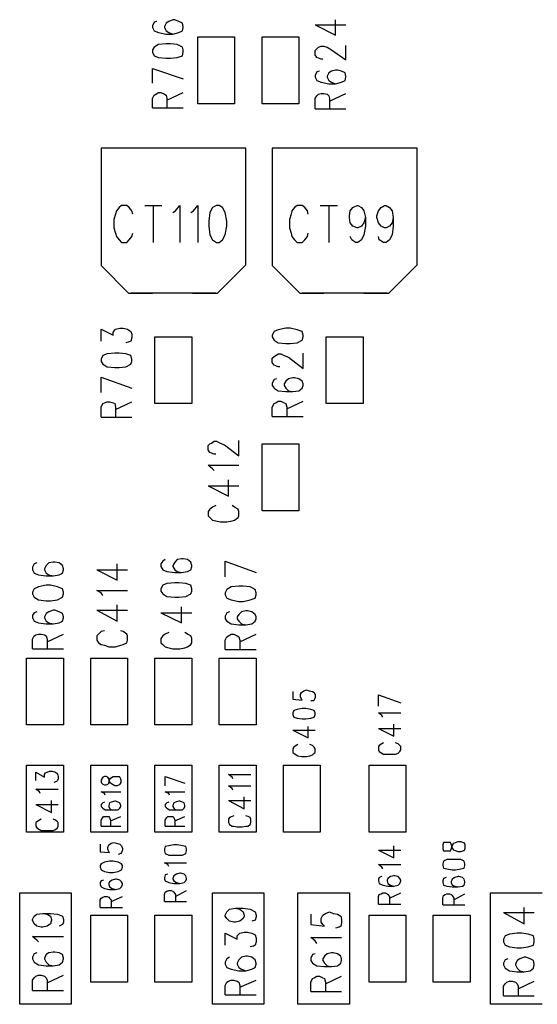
# Model space of a CAD drawing. Extents: x 11.9 to 28.1, y 10.8 to 21.2.
# Tile 34 of 44: x 19.6 to 20.2, y 17.7 to 18.9. Entities that reach past the tile are written whole.
import ezdxf

# ---------------------------------------------------------------- set-up
doc = ezdxf.new("R2010")
doc.units = 0
doc.header["$MEASUREMENT"] = 0
doc.layers.add('LAYNR1', color=2, linetype='Continuous')

msp = doc.modelspace()

# ---------------------------------------------------------------- linework, layer by layer
at = {"layer": 'LAYNR1'}
for points in [[(19.774, 18.851), (19.772, 18.847)], [(19.772, 18.847), (19.772, 18.845)], [(19.772, 18.845), (19.774, 18.841)], [(19.777, 18.852), (19.774, 18.851)], [(19.788, 18.85), (19.786, 18.846)], [(19.786, 18.846), (19.786, 18.845)], [(19.786, 18.845), (19.788, 18.841)], [(19.791, 18.852), (19.788, 18.85)], [(19.796, 18.854), (19.791, 18.852)], [(19.798, 18.854), (19.796, 18.854)], [(19.803, 18.852), (19.798, 18.854)], [(19.807, 18.85), (19.803, 18.852)], [(19.808, 18.846), (19.807, 18.85)], [(19.807, 18.841), (19.808, 18.845)], [(19.808, 18.845), (19.808, 18.846)], [(19.962, 18.848), (19.986, 18.836), (19.986, 18.854)], [(19.962, 18.848), (19.998, 18.848)], [(19.774, 18.841), (19.779, 18.839)], [(19.779, 18.839), (19.788, 18.837)], [(19.788, 18.841), (19.791, 18.839)], [(19.788, 18.837), (19.796, 18.837)], [(19.791, 18.839), (19.796, 18.837)], [(19.796, 18.837), (19.803, 18.839)], [(19.803, 18.839), (19.807, 18.841)], [(19.825, 18.756), (19.825, 18.834)], [(19.825, 18.834), (19.868, 18.834)], [(19.868, 18.834), (19.868, 18.756)], [(19.9, 18.756), (19.9, 18.834)], [(19.9, 18.834), (19.943, 18.834)], [(19.943, 18.834), (19.943, 18.756)], [(19.774, 18.822), (19.772, 18.819)], [(19.779, 18.825), (19.774, 18.822)], [(19.788, 18.826), (19.779, 18.825)], [(19.793, 18.826), (19.788, 18.826)], [(19.801, 18.825), (19.793, 18.826)], [(19.807, 18.822), (19.801, 18.825)], [(19.808, 18.819), (19.807, 18.822)], [(19.971, 18.808), (19.969, 18.808), (19.966, 18.809), (19.964, 18.81), (19.962, 18.813), (19.962, 18.818), (19.964, 18.82), (19.966, 18.822), (19.969, 18.823), (19.972, 18.823), (19.976, 18.822), (19.981, 18.819), (19.998, 18.807), (19.998, 18.824)], [(19.772, 18.819), (19.772, 18.816)], [(19.772, 18.816), (19.774, 18.812)], [(19.774, 18.812), (19.779, 18.81)], [(19.779, 18.81), (19.788, 18.809)], [(19.793, 18.809), (19.801, 18.81)], [(19.801, 18.81), (19.807, 18.812)], [(19.807, 18.812), (19.808, 18.816)], [(19.808, 18.816), (19.808, 18.819)], [(19.788, 18.809), (19.793, 18.809)], [(19.772, 18.797), (19.808, 18.785)], [(19.772, 18.78), (19.772, 18.797)], [(19.967, 18.794), (19.964, 18.793), (19.962, 18.789), (19.962, 18.787), (19.964, 18.783), (19.969, 18.781), (19.978, 18.779), (19.986, 18.779), (19.993, 18.781), (19.997, 18.783), (19.998, 18.787), (19.998, 18.788), (19.997, 18.792), (19.993, 18.794), (19.988, 18.795), (19.986, 18.795), (19.981, 18.794), (19.978, 18.792), (19.976, 18.788), (19.976, 18.787), (19.978, 18.783), (19.981, 18.781), (19.986, 18.779)], [(19.772, 18.762), (19.774, 18.766)], [(19.774, 18.766), (19.776, 18.767)], [(19.776, 18.767), (19.779, 18.769)], [(19.779, 18.769), (19.782, 18.769)], [(19.782, 18.769), (19.786, 18.767)], [(19.786, 18.767), (19.788, 18.766)], [(19.788, 18.766), (19.789, 18.762)], [(19.789, 18.76), (19.808, 18.769)], [(19.962, 18.75), (19.962, 18.762), (19.964, 18.765), (19.966, 18.767), (19.969, 18.768), (19.972, 18.768), (19.976, 18.767), (19.978, 18.765), (19.979, 18.762), (19.979, 18.75)], [(19.979, 18.759), (19.998, 18.768)], [(19.772, 18.751), (19.772, 18.762)], [(19.789, 18.762), (19.789, 18.751)], [(19.868, 18.756), (19.825, 18.756)], [(19.943, 18.756), (19.9, 18.756)], [(19.772, 18.751), (19.808, 18.751)], [(19.962, 18.75), (19.998, 18.75)], [(19.776, 18.704), (19.712, 18.704)], [(19.712, 18.704), (19.712, 18.567)], [(19.881, 18.704), (19.715, 18.704)], [(19.881, 18.704), (19.82, 18.704)], [(19.881, 18.568), (19.881, 18.704)], [(19.976, 18.704), (19.912, 18.704)], [(19.912, 18.704), (19.912, 18.567)], [(20.081, 18.704), (19.915, 18.704)], [(20.081, 18.704), (20.02, 18.704)], [(20.081, 18.568), (20.081, 18.704)], [(19.749, 18.627), (19.748, 18.631), (19.745, 18.635), (19.742, 18.637), (19.736, 18.637), (19.733, 18.635), (19.73, 18.631), (19.729, 18.627), (19.727, 18.621), (19.727, 18.611), (19.729, 18.605), (19.73, 18.601), (19.733, 18.597), (19.736, 18.594), (19.742, 18.594), (19.745, 18.597), (19.748, 18.601), (19.749, 18.605)], [(19.763, 18.637), (19.783, 18.637)], [(19.773, 18.637), (19.773, 18.594)], [(19.796, 18.629), (19.799, 18.631), (19.804, 18.637)], [(19.804, 18.637), (19.804, 18.594)], [(19.82, 18.631), (19.825, 18.637), (19.825, 18.594)], [(19.954, 18.627), (19.953, 18.631), (19.95, 18.635), (19.947, 18.637), (19.941, 18.637), (19.938, 18.635), (19.935, 18.631), (19.934, 18.627), (19.932, 18.621), (19.932, 18.611), (19.934, 18.605), (19.935, 18.601), (19.938, 18.597), (19.941, 18.594), (19.947, 18.594), (19.95, 18.597), (19.953, 18.601), (19.954, 18.605)], [(19.968, 18.637), (19.988, 18.637)], [(19.978, 18.637), (19.978, 18.594)], [(20.021, 18.623), (20.019, 18.617), (20.016, 18.613), (20.012, 18.611), (20.011, 18.611), (20.006, 18.613), (20.003, 18.617), (20.002, 18.623), (20.002, 18.625), (20.003, 18.631), (20.006, 18.635), (20.011, 18.637), (20.012, 18.637), (20.016, 18.635), (20.019, 18.631), (20.021, 18.623), (20.021, 18.613), (20.019, 18.603), (20.016, 18.597), (20.012, 18.594), (20.009, 18.594), (20.005, 18.597), (20.003, 18.601)], [(20.053, 18.623), (20.052, 18.617), (20.049, 18.613), (20.045, 18.611), (20.043, 18.611), (20.039, 18.613), (20.036, 18.617), (20.034, 18.623), (20.034, 18.625), (20.036, 18.631), (20.039, 18.635), (20.043, 18.637), (20.045, 18.637), (20.049, 18.635), (20.052, 18.631), (20.053, 18.623), (20.053, 18.613), (20.052, 18.603), (20.049, 18.597), (20.045, 18.594), (20.042, 18.594), (20.037, 18.597), (20.036, 18.601)], [(19.817, 18.629), (19.82, 18.631)], [(19.848, 18.535), (19.881, 18.568)], [(20.048, 18.535), (20.081, 18.568)], [(19.712, 18.567), (19.744, 18.535)], [(19.912, 18.567), (19.944, 18.535)], [(19.744, 18.535), (19.772, 18.535)], [(19.846, 18.535), (19.747, 18.535)], [(19.819, 18.535), (19.848, 18.535)], [(19.944, 18.535), (19.972, 18.535)], [(20.046, 18.535), (19.947, 18.535)], [(20.019, 18.535), (20.048, 18.535)], [(19.712, 18.479), (19.712, 18.493), (19.726, 18.486), (19.726, 18.489), (19.728, 18.492), (19.729, 18.493), (19.734, 18.494), (19.738, 18.494), (19.743, 18.493), (19.747, 18.49), (19.748, 18.487), (19.748, 18.483), (19.747, 18.479), (19.745, 18.478), (19.741, 18.477)], [(19.914, 18.49), (19.912, 18.486)], [(19.919, 18.492), (19.914, 18.49)], [(19.928, 18.494), (19.919, 18.492)], [(19.933, 18.494), (19.928, 18.494)], [(19.941, 18.492), (19.933, 18.494)], [(19.947, 18.49), (19.941, 18.492)], [(19.948, 18.486), (19.947, 18.49)], [(19.775, 18.406), (19.775, 18.484)], [(19.775, 18.484), (19.818, 18.484)], [(19.818, 18.484), (19.818, 18.406)], [(19.912, 18.486), (19.912, 18.484)], [(19.912, 18.484), (19.914, 18.48)], [(19.914, 18.48), (19.919, 18.477)], [(19.919, 18.477), (19.928, 18.476)], [(19.928, 18.476), (19.933, 18.476)], [(19.933, 18.476), (19.941, 18.477)], [(19.941, 18.477), (19.947, 18.48)], [(19.947, 18.48), (19.948, 18.484)], [(19.948, 18.484), (19.948, 18.486)], [(19.975, 18.406), (19.975, 18.484)], [(19.975, 18.484), (20.018, 18.484)], [(20.018, 18.484), (20.018, 18.406)], [(19.948, 18.447), (19.948, 18.465)], [(19.912, 18.459), (19.914, 18.461)], [(19.912, 18.454), (19.912, 18.459)], [(19.914, 18.451), (19.912, 18.454)], [(19.914, 18.461), (19.916, 18.462)], [(19.916, 18.462), (19.919, 18.464)], [(19.919, 18.464), (19.922, 18.464)], [(19.922, 18.464), (19.926, 18.462)], [(19.926, 18.462), (19.931, 18.46)], [(19.931, 18.46), (19.948, 18.447)], [(19.916, 18.45), (19.914, 18.451)], [(19.919, 18.449), (19.916, 18.45)], [(19.921, 18.449), (19.919, 18.449)], [(19.712, 18.437), (19.748, 18.424)], [(19.712, 18.419), (19.712, 18.437)], [(19.914, 18.434), (19.912, 18.43)], [(19.912, 18.43), (19.912, 18.427)], [(19.917, 18.435), (19.914, 18.434)], [(19.928, 18.432), (19.926, 18.429)], [(19.931, 18.435), (19.928, 18.432)], [(19.936, 18.436), (19.931, 18.435)], [(19.938, 18.436), (19.936, 18.436)], [(19.943, 18.435), (19.938, 18.436)], [(19.947, 18.432), (19.943, 18.435)], [(19.948, 18.429), (19.947, 18.432)], [(19.912, 18.427), (19.914, 18.424)], [(19.914, 18.424), (19.919, 18.421)], [(19.919, 18.421), (19.928, 18.42)], [(19.926, 18.429), (19.926, 18.427)], [(19.926, 18.427), (19.928, 18.424)], [(19.928, 18.424), (19.931, 18.421)], [(19.928, 18.42), (19.936, 18.42)], [(19.931, 18.421), (19.936, 18.42)], [(19.936, 18.42), (19.943, 18.421)], [(19.943, 18.421), (19.947, 18.424)], [(19.947, 18.424), (19.948, 18.427)], [(19.948, 18.427), (19.948, 18.429)], [(19.712, 18.39), (19.712, 18.402), (19.714, 18.406), (19.716, 18.407), (19.719, 18.408), (19.722, 18.408), (19.726, 18.407), (19.728, 18.406), (19.729, 18.402), (19.729, 18.39)], [(19.729, 18.399), (19.748, 18.408)], [(19.914, 18.406), (19.916, 18.407)], [(19.916, 18.407), (19.919, 18.409)], [(19.919, 18.409), (19.922, 18.409)], [(19.922, 18.409), (19.926, 18.407)], [(19.926, 18.407), (19.928, 18.406)], [(19.929, 18.4), (19.948, 18.409)], [(19.818, 18.406), (19.775, 18.406)], [(19.912, 18.402), (19.914, 18.406)], [(19.912, 18.391), (19.912, 18.402)], [(19.928, 18.406), (19.929, 18.402)], [(19.929, 18.402), (19.929, 18.391)], [(20.018, 18.406), (19.975, 18.406)], [(19.712, 18.39), (19.748, 18.39)], [(19.912, 18.391), (19.948, 18.391)], [(19.841, 18.36), (19.844, 18.362)], [(19.844, 18.362), (19.847, 18.362)], [(19.847, 18.362), (19.851, 18.36)], [(19.873, 18.345), (19.873, 18.363)], [(19.837, 18.357), (19.839, 18.359)], [(19.837, 18.352), (19.837, 18.357)], [(19.839, 18.349), (19.837, 18.352)], [(19.839, 18.359), (19.841, 18.36)], [(19.851, 18.36), (19.856, 18.358)], [(19.856, 18.358), (19.873, 18.345)], [(19.9, 18.281), (19.9, 18.359)], [(19.9, 18.359), (19.943, 18.359)], [(19.943, 18.359), (19.943, 18.281)], [(19.841, 18.348), (19.839, 18.349)], [(19.844, 18.347), (19.841, 18.348)], [(19.846, 18.347), (19.844, 18.347)], [(19.842, 18.33), (19.837, 18.334)], [(19.837, 18.334), (19.873, 18.334)], [(19.844, 18.328), (19.842, 18.33)], [(19.861, 18.298), (19.861, 18.317)], [(19.837, 18.31), (19.861, 18.298)], [(19.837, 18.31), (19.873, 18.31)], [(19.839, 18.283), (19.837, 18.28)], [(19.842, 18.285), (19.839, 18.283)], [(19.846, 18.287), (19.842, 18.285)], [(19.868, 18.285), (19.865, 18.287)], [(19.872, 18.283), (19.868, 18.285)], [(19.873, 18.28), (19.872, 18.283)], [(19.943, 18.281), (19.9, 18.281)], [(19.837, 18.28), (19.837, 18.275)], [(19.837, 18.275), (19.839, 18.273)], [(19.839, 18.273), (19.842, 18.27)], [(19.842, 18.27), (19.846, 18.269)], [(19.865, 18.269), (19.868, 18.27)], [(19.868, 18.27), (19.872, 18.273)], [(19.872, 18.273), (19.873, 18.275)], [(19.873, 18.275), (19.873, 18.28)], [(19.846, 18.269), (19.851, 18.268)], [(19.851, 18.268), (19.859, 18.268)], [(19.859, 18.268), (19.865, 18.269)], [(19.787, 18.224), (19.784, 18.222)], [(19.801, 18.224), (19.798, 18.221)], [(19.806, 18.225), (19.801, 18.224)], [(19.808, 18.225), (19.806, 18.225)], [(19.813, 18.224), (19.808, 18.225)], [(19.817, 18.221), (19.813, 18.224)], [(19.637, 18.22), (19.634, 18.219), (19.632, 18.215), (19.632, 18.212), (19.634, 18.208), (19.639, 18.206), (19.648, 18.205), (19.656, 18.205), (19.663, 18.206), (19.667, 18.208), (19.668, 18.212), (19.668, 18.213), (19.667, 18.217), (19.663, 18.22), (19.658, 18.221), (19.656, 18.221), (19.651, 18.22), (19.648, 18.217), (19.646, 18.213), (19.646, 18.212), (19.648, 18.208), (19.651, 18.206), (19.656, 18.205)], [(19.707, 18.212), (19.731, 18.2), (19.731, 18.219)], [(19.707, 18.212), (19.743, 18.212)], [(19.784, 18.222), (19.782, 18.219)], [(19.782, 18.219), (19.782, 18.216)], [(19.782, 18.216), (19.784, 18.212)], [(19.784, 18.212), (19.789, 18.21)], [(19.798, 18.221), (19.796, 18.217)], [(19.796, 18.217), (19.796, 18.216)], [(19.796, 18.216), (19.798, 18.212)], [(19.798, 18.212), (19.801, 18.21)], [(19.813, 18.21), (19.817, 18.212)], [(19.818, 18.217), (19.817, 18.221)], [(19.817, 18.212), (19.818, 18.216)], [(19.818, 18.216), (19.818, 18.217)], [(19.857, 18.222), (19.893, 18.209)], [(19.857, 18.204), (19.857, 18.222)], [(19.789, 18.21), (19.798, 18.209)], [(19.798, 18.209), (19.806, 18.209)], [(19.801, 18.21), (19.806, 18.209)], [(19.806, 18.209), (19.813, 18.21)], [(19.784, 18.194), (19.782, 18.19)], [(19.782, 18.19), (19.782, 18.187)], [(19.789, 18.196), (19.784, 18.194)], [(19.798, 18.197), (19.789, 18.196)], [(19.803, 18.197), (19.798, 18.197)], [(19.811, 18.196), (19.803, 18.197)], [(19.817, 18.194), (19.811, 18.196)], [(19.818, 18.19), (19.817, 18.194)], [(19.818, 18.187), (19.818, 18.19)], [(19.859, 18.189), (19.857, 18.185)], [(19.864, 18.192), (19.859, 18.189)], [(19.873, 18.193), (19.864, 18.192)], [(19.878, 18.193), (19.873, 18.193)], [(19.886, 18.192), (19.878, 18.193)], [(19.892, 18.189), (19.886, 18.192)], [(19.893, 18.185), (19.892, 18.189)], [(19.714, 18.182), (19.712, 18.185), (19.707, 18.188), (19.743, 18.188)], [(19.782, 18.187), (19.784, 18.184)], [(19.784, 18.184), (19.789, 18.181)], [(19.789, 18.181), (19.798, 18.18)], [(19.798, 18.18), (19.803, 18.18)], [(19.803, 18.18), (19.811, 18.181)], [(19.811, 18.181), (19.817, 18.184)], [(19.817, 18.184), (19.818, 18.187)], [(19.857, 18.185), (19.857, 18.183)], [(19.857, 18.183), (19.859, 18.179)], [(19.859, 18.179), (19.864, 18.177)], [(19.886, 18.177), (19.892, 18.179)], [(19.892, 18.179), (19.893, 18.183)], [(19.893, 18.183), (19.893, 18.185)], [(19.707, 18.165), (19.731, 18.152), (19.731, 18.171)], [(19.806, 18.15), (19.806, 18.169)], [(19.864, 18.177), (19.873, 18.175)], [(19.873, 18.175), (19.878, 18.175)], [(19.878, 18.175), (19.886, 18.177)], [(19.637, 18.163), (19.634, 18.162), (19.632, 18.159), (19.632, 18.156), (19.634, 18.152), (19.639, 18.15), (19.648, 18.149), (19.656, 18.149), (19.663, 18.15), (19.667, 18.152), (19.668, 18.156), (19.668, 18.157), (19.667, 18.161), (19.663, 18.163), (19.658, 18.165), (19.656, 18.165), (19.651, 18.163), (19.648, 18.161), (19.646, 18.157), (19.646, 18.156), (19.648, 18.152), (19.651, 18.15), (19.656, 18.149)], [(19.707, 18.165), (19.743, 18.165)], [(19.782, 18.162), (19.806, 18.15)], [(19.782, 18.162), (19.818, 18.162)], [(19.859, 18.162), (19.857, 18.158)], [(19.857, 18.158), (19.857, 18.155)], [(19.857, 18.155), (19.859, 18.152)], [(19.862, 18.163), (19.859, 18.162)], [(19.873, 18.16), (19.871, 18.157)], [(19.871, 18.157), (19.871, 18.155)], [(19.871, 18.155), (19.873, 18.152)], [(19.876, 18.163), (19.873, 18.16)], [(19.881, 18.164), (19.876, 18.163)], [(19.883, 18.164), (19.881, 18.164)], [(19.888, 18.163), (19.883, 18.164)], [(19.892, 18.16), (19.888, 18.163)], [(19.893, 18.157), (19.892, 18.16)], [(19.892, 18.152), (19.893, 18.155)], [(19.893, 18.155), (19.893, 18.157)], [(19.859, 18.152), (19.864, 18.149)], [(19.864, 18.149), (19.873, 18.148)], [(19.873, 18.152), (19.876, 18.149)], [(19.873, 18.148), (19.881, 18.148)], [(19.876, 18.149), (19.881, 18.148)], [(19.881, 18.148), (19.888, 18.149)], [(19.888, 18.149), (19.892, 18.152)], [(19.632, 18.12), (19.632, 18.131), (19.634, 18.135), (19.636, 18.136), (19.639, 18.137), (19.642, 18.137), (19.646, 18.136), (19.648, 18.135), (19.649, 18.131), (19.649, 18.12)], [(19.649, 18.128), (19.668, 18.137)], [(19.716, 18.141), (19.712, 18.14), (19.709, 18.137), (19.707, 18.135), (19.707, 18.13), (19.709, 18.127), (19.712, 18.125), (19.716, 18.124), (19.721, 18.122), (19.729, 18.122), (19.735, 18.124), (19.738, 18.125), (19.742, 18.127), (19.743, 18.13), (19.743, 18.135), (19.742, 18.137), (19.738, 18.14), (19.735, 18.141)], [(19.784, 18.135), (19.782, 18.132)], [(19.782, 18.132), (19.782, 18.127)], [(19.787, 18.137), (19.784, 18.135)], [(19.791, 18.139), (19.787, 18.137)], [(19.813, 18.137), (19.81, 18.139)], [(19.817, 18.135), (19.813, 18.137)], [(19.818, 18.132), (19.817, 18.135)], [(19.818, 18.127), (19.818, 18.132)], [(19.857, 18.13), (19.859, 18.134)], [(19.859, 18.134), (19.861, 18.135)], [(19.861, 18.135), (19.864, 18.137)], [(19.864, 18.137), (19.867, 18.137)], [(19.867, 18.137), (19.871, 18.135)], [(19.871, 18.135), (19.873, 18.134)], [(19.873, 18.134), (19.874, 18.13)], [(19.874, 18.128), (19.893, 18.137)], [(19.632, 18.12), (19.668, 18.12)], [(19.782, 18.127), (19.784, 18.125)], [(19.784, 18.125), (19.787, 18.122)], [(19.787, 18.122), (19.791, 18.121)], [(19.791, 18.121), (19.796, 18.12)], [(19.796, 18.12), (19.804, 18.12)], [(19.804, 18.12), (19.81, 18.121)], [(19.81, 18.121), (19.813, 18.122)], [(19.813, 18.122), (19.817, 18.125)], [(19.817, 18.125), (19.818, 18.127)], [(19.857, 18.119), (19.857, 18.13)], [(19.874, 18.13), (19.874, 18.119)], [(19.625, 18.031), (19.625, 18.109)], [(19.625, 18.109), (19.668, 18.109)], [(19.668, 18.109), (19.668, 18.031)], [(19.7, 18.031), (19.7, 18.109)], [(19.7, 18.109), (19.743, 18.109)], [(19.743, 18.109), (19.743, 18.031)], [(19.775, 18.031), (19.775, 18.109)], [(19.775, 18.109), (19.818, 18.109)], [(19.818, 18.109), (19.818, 18.031)], [(19.85, 18.031), (19.85, 18.109)], [(19.85, 18.109), (19.893, 18.109)], [(19.857, 18.119), (19.893, 18.119)], [(19.893, 18.109), (19.893, 18.031)], [(19.936, 18.07), (19.936, 18.061)], [(19.945, 18.067), (19.946, 18.069)], [(19.945, 18.064), (19.945, 18.067)], [(19.946, 18.061), (19.945, 18.064)], [(19.946, 18.069), (19.949, 18.071)], [(19.949, 18.071), (19.952, 18.072)], [(19.952, 18.072), (19.955, 18.071)], [(19.955, 18.071), (19.959, 18.07)], [(19.959, 18.07), (19.961, 18.069)], [(19.961, 18.069), (19.962, 18.066)], [(19.962, 18.063), (19.961, 18.06)], [(19.962, 18.066), (19.962, 18.063)], [(20.036, 18.066), (20.062, 18.057)], [(20.036, 18.053), (20.036, 18.066)], [(19.936, 18.061), (19.947, 18.06)], [(19.947, 18.06), (19.946, 18.061)], [(19.96, 18.059), (19.957, 18.059)], [(19.961, 18.06), (19.96, 18.059)], [(19.937, 18.048), (19.936, 18.045)], [(19.936, 18.045), (19.936, 18.043)], [(19.936, 18.043), (19.937, 18.04)], [(19.941, 18.049), (19.937, 18.048)], [(19.937, 18.04), (19.941, 18.039)], [(19.947, 18.05), (19.941, 18.049)], [(19.951, 18.05), (19.947, 18.05)], [(19.957, 18.049), (19.951, 18.05)], [(19.961, 18.048), (19.957, 18.049)], [(19.957, 18.039), (19.961, 18.04)], [(19.962, 18.045), (19.961, 18.048)], [(19.961, 18.04), (19.962, 18.043)], [(19.962, 18.043), (19.962, 18.045)], [(20.04, 18.042), (20.036, 18.045)], [(20.036, 18.045), (20.062, 18.045)], [(20.041, 18.04), (20.04, 18.042)], [(19.668, 18.031), (19.625, 18.031)], [(19.743, 18.031), (19.7, 18.031)], [(19.818, 18.031), (19.775, 18.031)], [(19.893, 18.031), (19.85, 18.031)], [(19.941, 18.039), (19.947, 18.038)], [(19.947, 18.038), (19.951, 18.038)], [(19.951, 18.038), (19.957, 18.039)], [(19.954, 18.016), (19.954, 18.029)], [(20.054, 18.018), (20.054, 18.032)], [(19.936, 18.025), (19.954, 18.016)], [(19.936, 18.025), (19.962, 18.025)], [(20.036, 18.027), (20.054, 18.018)], [(20.036, 18.027), (20.062, 18.027)], [(19.937, 18.005), (19.936, 18.003)], [(19.94, 18.007), (19.937, 18.005)], [(19.942, 18.008), (19.94, 18.007)], [(19.959, 18.007), (19.956, 18.008)], [(19.961, 18.005), (19.959, 18.007)], [(19.962, 18.003), (19.961, 18.005)], [(20.037, 18.007), (20.036, 18.006)], [(20.036, 18.006), (20.036, 18.002)], [(20.04, 18.009), (20.037, 18.007)], [(20.042, 18.01), (20.04, 18.009)], [(20.059, 18.009), (20.056, 18.01)], [(20.061, 18.007), (20.059, 18.009)], [(20.062, 18.006), (20.061, 18.007)], [(20.062, 18.002), (20.062, 18.006)], [(19.936, 18.003), (19.936, 17.999)], [(19.936, 17.999), (19.937, 17.998)], [(19.937, 17.998), (19.94, 17.996)], [(19.94, 17.996), (19.942, 17.995)], [(19.942, 17.995), (19.946, 17.994)], [(19.946, 17.994), (19.952, 17.994)], [(19.952, 17.994), (19.956, 17.995)], [(19.956, 17.995), (19.959, 17.996)], [(19.959, 17.996), (19.961, 17.998)], [(19.961, 17.998), (19.962, 17.999)], [(19.962, 17.999), (19.962, 18.003)], [(20.036, 18.002), (20.037, 18)], [(20.037, 18), (20.04, 17.998)], [(20.04, 17.998), (20.042, 17.997)], [(20.042, 17.997), (20.046, 17.997)], [(20.046, 17.997), (20.052, 17.997)], [(20.052, 17.997), (20.056, 17.997)], [(20.056, 17.997), (20.059, 17.998)], [(20.059, 17.998), (20.061, 18)], [(20.061, 18), (20.062, 18.002)], [(19.625, 17.906), (19.625, 17.984)], [(19.625, 17.984), (19.668, 17.984)], [(19.668, 17.984), (19.668, 17.906)], [(19.7, 17.906), (19.7, 17.984)], [(19.7, 17.984), (19.743, 17.984)], [(19.743, 17.984), (19.743, 17.906)], [(19.775, 17.906), (19.775, 17.984)], [(19.775, 17.984), (19.818, 17.984)], [(19.818, 17.984), (19.818, 17.906)], [(19.85, 17.906), (19.85, 17.984)], [(19.85, 17.984), (19.893, 17.984)], [(19.893, 17.984), (19.893, 17.906)], [(19.925, 17.906), (19.925, 17.984)], [(19.925, 17.984), (19.968, 17.984)], [(19.968, 17.984), (19.968, 17.906)], [(20.025, 17.906), (20.025, 17.984)], [(20.025, 17.984), (20.068, 17.984)], [(20.068, 17.984), (20.068, 17.906)], [(19.636, 17.966), (19.636, 17.976)], [(19.636, 17.976), (19.646, 17.97)], [(19.646, 17.973), (19.647, 17.975)], [(19.646, 17.97), (19.646, 17.973)], [(19.647, 17.975), (19.649, 17.976)], [(19.649, 17.976), (19.652, 17.977)], [(19.652, 17.977), (19.655, 17.977)], [(19.655, 17.977), (19.659, 17.976)], [(19.659, 17.976), (19.661, 17.974)], [(19.661, 17.974), (19.662, 17.971)], [(19.662, 17.971), (19.662, 17.968)], [(19.787, 17.971), (19.81, 17.963)], [(19.787, 17.96), (19.787, 17.971)], [(19.865, 17.97), (19.861, 17.973)], [(19.861, 17.973), (19.887, 17.973)], [(19.66, 17.965), (19.657, 17.964)], [(19.661, 17.966), (19.66, 17.965)], [(19.662, 17.968), (19.661, 17.966)], [(19.865, 17.957), (19.861, 17.96)], [(19.861, 17.96), (19.887, 17.96)], [(19.866, 17.968), (19.865, 17.97)], [(19.64, 17.953), (19.636, 17.956)], [(19.636, 17.956), (19.662, 17.956)], [(19.641, 17.951), (19.64, 17.953)], [(19.717, 17.949), (19.716, 17.951), (19.712, 17.953), (19.735, 17.953)], [(19.792, 17.949), (19.791, 17.951), (19.787, 17.953), (19.81, 17.953)], [(19.866, 17.955), (19.865, 17.957)], [(19.636, 17.938), (19.654, 17.929)], [(19.636, 17.938), (19.662, 17.938)], [(19.654, 17.929), (19.654, 17.943)], [(19.716, 17.941), (19.714, 17.94), (19.712, 17.938), (19.712, 17.936), (19.714, 17.934), (19.717, 17.932), (19.722, 17.932), (19.728, 17.932), (19.732, 17.932), (19.734, 17.934), (19.735, 17.936), (19.735, 17.937), (19.734, 17.94), (19.732, 17.941), (19.729, 17.942), (19.728, 17.942), (19.724, 17.941), (19.722, 17.94), (19.721, 17.937), (19.721, 17.936), (19.722, 17.934), (19.724, 17.932), (19.728, 17.932)], [(19.791, 17.941), (19.789, 17.94), (19.787, 17.938), (19.787, 17.936), (19.789, 17.934), (19.792, 17.932), (19.797, 17.932), (19.803, 17.932), (19.807, 17.932), (19.809, 17.934), (19.81, 17.936), (19.81, 17.937), (19.809, 17.94), (19.807, 17.941), (19.804, 17.942), (19.803, 17.942), (19.799, 17.941), (19.797, 17.94), (19.796, 17.937), (19.796, 17.936), (19.797, 17.934), (19.799, 17.932), (19.803, 17.932)], [(19.861, 17.943), (19.879, 17.933)], [(19.861, 17.943), (19.887, 17.943)], [(19.879, 17.933), (19.879, 17.947)], [(19.867, 17.925), (19.865, 17.924)], [(19.884, 17.924), (19.881, 17.925)], [(19.637, 17.918), (19.636, 17.917)], [(19.636, 17.917), (19.636, 17.913)], [(19.636, 17.913), (19.637, 17.911)], [(19.64, 17.92), (19.637, 17.918)], [(19.642, 17.921), (19.64, 17.92)], [(19.659, 17.92), (19.656, 17.921)], [(19.661, 17.918), (19.659, 17.92)], [(19.662, 17.917), (19.661, 17.918)], [(19.661, 17.911), (19.662, 17.913)], [(19.662, 17.913), (19.662, 17.917)], [(19.712, 17.913), (19.712, 17.92), (19.714, 17.923), (19.715, 17.924), (19.717, 17.924), (19.719, 17.924), (19.721, 17.924), (19.722, 17.923), (19.723, 17.92), (19.723, 17.913)], [(19.712, 17.913), (19.735, 17.913)], [(19.723, 17.919), (19.735, 17.924)], [(19.787, 17.913), (19.787, 17.92), (19.789, 17.923), (19.79, 17.924), (19.792, 17.924), (19.794, 17.924), (19.796, 17.924), (19.797, 17.923), (19.798, 17.92), (19.798, 17.913)], [(19.787, 17.913), (19.81, 17.913)], [(19.798, 17.919), (19.81, 17.924)], [(19.862, 17.923), (19.861, 17.921)], [(19.861, 17.921), (19.861, 17.917)], [(19.861, 17.917), (19.862, 17.915)], [(19.865, 17.924), (19.862, 17.923)], [(19.862, 17.915), (19.865, 17.913)], [(19.865, 17.913), (19.867, 17.913)], [(19.867, 17.913), (19.871, 17.912)], [(19.877, 17.912), (19.881, 17.913)], [(19.881, 17.913), (19.884, 17.913)], [(19.886, 17.923), (19.884, 17.924)], [(19.884, 17.913), (19.886, 17.915)], [(19.887, 17.921), (19.886, 17.923)], [(19.886, 17.915), (19.887, 17.917)], [(19.887, 17.917), (19.887, 17.921)], [(19.668, 17.906), (19.625, 17.906)], [(19.637, 17.911), (19.64, 17.909)], [(19.64, 17.909), (19.642, 17.908)], [(19.642, 17.908), (19.646, 17.908)], [(19.646, 17.908), (19.652, 17.908)], [(19.652, 17.908), (19.656, 17.908)], [(19.656, 17.908), (19.659, 17.909)], [(19.659, 17.909), (19.661, 17.911)], [(19.743, 17.906), (19.7, 17.906)], [(19.818, 17.906), (19.775, 17.906)], [(19.893, 17.906), (19.85, 17.906)], [(19.871, 17.912), (19.877, 17.912)], [(19.968, 17.906), (19.925, 17.906)], [(20.068, 17.906), (20.025, 17.906)], [(19.711, 17.892), (19.711, 17.883)], [(19.72, 17.888), (19.721, 17.891)], [(19.721, 17.891), (19.724, 17.893)], [(19.724, 17.893), (19.727, 17.894)], [(19.727, 17.894), (19.73, 17.893)], [(19.73, 17.893), (19.734, 17.892)], [(19.734, 17.892), (19.736, 17.89)], [(19.736, 17.89), (19.737, 17.887)], [(19.791, 17.89), (19.787, 17.889)], [(19.797, 17.891), (19.791, 17.89)], [(19.801, 17.891), (19.797, 17.891)], [(19.807, 17.89), (19.801, 17.891)], [(19.811, 17.889), (19.807, 17.89)], [(20.054, 17.876), (20.054, 17.89)], [(20.112, 17.894), (20.111, 17.891)], [(20.111, 17.891), (20.111, 17.887)], [(20.115, 17.894), (20.112, 17.894)], [(20.117, 17.894), (20.115, 17.894)], [(20.12, 17.894), (20.117, 17.894)], [(20.121, 17.892), (20.12, 17.894)], [(20.122, 17.888), (20.121, 17.892)], [(20.121, 17.886), (20.122, 17.89)], [(20.122, 17.89), (20.124, 17.893)], [(20.124, 17.893), (20.126, 17.894)], [(20.126, 17.894), (20.129, 17.895)], [(20.129, 17.895), (20.132, 17.895)], [(20.132, 17.895), (20.135, 17.894)], [(20.135, 17.894), (20.136, 17.894)], [(20.136, 17.894), (20.137, 17.891)], [(20.137, 17.891), (20.137, 17.887)], [(19.711, 17.883), (19.722, 17.882)], [(19.72, 17.886), (19.72, 17.888)], [(19.721, 17.883), (19.72, 17.886)], [(19.722, 17.882), (19.721, 17.883)], [(19.735, 17.881), (19.732, 17.88)], [(19.736, 17.882), (19.735, 17.881)], [(19.737, 17.885), (19.736, 17.882)], [(19.737, 17.887), (19.737, 17.885)], [(19.787, 17.889), (19.786, 17.886)], [(19.786, 17.886), (19.786, 17.884)], [(19.786, 17.884), (19.787, 17.881)], [(19.787, 17.881), (19.791, 17.879)], [(19.791, 17.879), (19.797, 17.879)], [(19.797, 17.879), (19.801, 17.879)], [(19.801, 17.879), (19.807, 17.879)], [(19.807, 17.879), (19.811, 17.881)], [(19.812, 17.886), (19.811, 17.889)], [(19.811, 17.881), (19.812, 17.884)], [(19.812, 17.884), (19.812, 17.886)], [(20.036, 17.885), (20.054, 17.876)], [(20.036, 17.885), (20.062, 17.885)], [(20.111, 17.887), (20.112, 17.884)], [(20.112, 17.884), (20.115, 17.884)], [(20.115, 17.884), (20.117, 17.884)], [(20.117, 17.884), (20.12, 17.884)], [(20.12, 17.884), (20.121, 17.886)], [(20.124, 17.885), (20.122, 17.888)], [(20.126, 17.884), (20.124, 17.885)], [(20.129, 17.883), (20.126, 17.884)], [(20.132, 17.883), (20.129, 17.883)], [(20.135, 17.884), (20.132, 17.883)], [(20.136, 17.884), (20.135, 17.884)], [(20.137, 17.887), (20.136, 17.884)], [(19.712, 17.869), (19.711, 17.867)], [(19.711, 17.867), (19.711, 17.865)], [(19.716, 17.871), (19.712, 17.869)], [(19.722, 17.872), (19.716, 17.871)], [(19.726, 17.872), (19.722, 17.872)], [(19.732, 17.871), (19.726, 17.872)], [(19.736, 17.869), (19.732, 17.871)], [(19.737, 17.867), (19.736, 17.869)], [(19.737, 17.865), (19.737, 17.867)], [(19.79, 17.868), (19.786, 17.87)], [(19.786, 17.87), (19.812, 17.87)], [(19.791, 17.866), (19.79, 17.868)], [(20.04, 17.865), (20.036, 17.868)], [(20.036, 17.868), (20.062, 17.868)], [(20.112, 17.872), (20.111, 17.869)], [(20.111, 17.869), (20.111, 17.867)], [(20.111, 17.867), (20.112, 17.864)], [(20.116, 17.874), (20.112, 17.872)], [(20.122, 17.874), (20.116, 17.874)], [(20.126, 17.874), (20.122, 17.874)], [(20.132, 17.874), (20.126, 17.874)], [(20.136, 17.872), (20.132, 17.874)], [(20.137, 17.869), (20.136, 17.872)], [(20.136, 17.864), (20.137, 17.867)], [(20.137, 17.867), (20.137, 17.869)], [(19.711, 17.865), (19.712, 17.862)], [(19.712, 17.862), (19.716, 17.86)], [(19.716, 17.86), (19.722, 17.859)], [(19.722, 17.859), (19.726, 17.859)], [(19.726, 17.859), (19.732, 17.86)], [(19.732, 17.86), (19.736, 17.862)], [(19.736, 17.862), (19.737, 17.865)], [(19.787, 17.856), (19.786, 17.853)], [(19.79, 17.857), (19.787, 17.856)], [(19.8, 17.857), (19.797, 17.855)], [(19.804, 17.858), (19.8, 17.857)], [(19.805, 17.858), (19.804, 17.858)], [(19.809, 17.857), (19.805, 17.858)], [(19.811, 17.855), (19.809, 17.857)], [(20.041, 17.863), (20.04, 17.865)], [(20.112, 17.864), (20.116, 17.863)], [(20.116, 17.863), (20.122, 17.862)], [(20.122, 17.862), (20.126, 17.862)], [(20.126, 17.862), (20.132, 17.863)], [(20.132, 17.863), (20.136, 17.864)], [(19.712, 17.849), (19.711, 17.847)], [(19.711, 17.847), (19.711, 17.845)], [(19.711, 17.845), (19.712, 17.842)], [(19.715, 17.85), (19.712, 17.849)], [(19.722, 17.848), (19.721, 17.846)], [(19.721, 17.846), (19.721, 17.845)], [(19.721, 17.845), (19.722, 17.842)], [(19.725, 17.85), (19.722, 17.848)], [(19.729, 17.851), (19.725, 17.85)], [(19.73, 17.851), (19.729, 17.851)], [(19.734, 17.85), (19.73, 17.851)], [(19.736, 17.848), (19.734, 17.85)], [(19.737, 17.846), (19.736, 17.848)], [(19.736, 17.842), (19.737, 17.845)], [(19.737, 17.845), (19.737, 17.846)], [(19.786, 17.853), (19.786, 17.851)], [(19.786, 17.851), (19.787, 17.849)], [(19.787, 17.849), (19.791, 17.847)], [(19.791, 17.847), (19.797, 17.846)], [(19.797, 17.855), (19.796, 17.852)], [(19.796, 17.852), (19.796, 17.851)], [(19.796, 17.851), (19.797, 17.849)], [(19.797, 17.849), (19.8, 17.847)], [(19.797, 17.846), (19.804, 17.846)], [(19.8, 17.847), (19.804, 17.846)], [(19.804, 17.846), (19.809, 17.847)], [(19.809, 17.847), (19.811, 17.849)], [(19.812, 17.852), (19.811, 17.855)], [(19.811, 17.849), (19.812, 17.851)], [(19.812, 17.851), (19.812, 17.852)], [(20.037, 17.853), (20.036, 17.851)], [(20.036, 17.851), (20.036, 17.849)], [(20.036, 17.849), (20.037, 17.846)], [(20.04, 17.854), (20.037, 17.853)], [(20.037, 17.846), (20.041, 17.844)], [(20.041, 17.844), (20.047, 17.843)], [(20.047, 17.852), (20.046, 17.85)], [(20.046, 17.85), (20.046, 17.849)], [(20.046, 17.849), (20.047, 17.846)], [(20.05, 17.854), (20.047, 17.852)], [(20.047, 17.846), (20.05, 17.844)], [(20.054, 17.855), (20.05, 17.854)], [(20.05, 17.844), (20.054, 17.843)], [(20.055, 17.855), (20.054, 17.855)], [(20.054, 17.843), (20.059, 17.844)], [(20.059, 17.854), (20.055, 17.855)], [(20.061, 17.852), (20.059, 17.854)], [(20.059, 17.844), (20.061, 17.846)], [(20.062, 17.85), (20.061, 17.852)], [(20.061, 17.846), (20.062, 17.849)], [(20.062, 17.849), (20.062, 17.85)], [(20.112, 17.852), (20.111, 17.849)], [(20.111, 17.849), (20.111, 17.847)], [(20.111, 17.847), (20.112, 17.844)], [(20.115, 17.853), (20.112, 17.852)], [(20.112, 17.844), (20.116, 17.843)], [(20.122, 17.851), (20.121, 17.848)], [(20.121, 17.848), (20.121, 17.847)], [(20.121, 17.847), (20.122, 17.844)], [(20.125, 17.853), (20.122, 17.851)], [(20.122, 17.844), (20.125, 17.843)], [(20.129, 17.854), (20.125, 17.853)], [(20.13, 17.854), (20.129, 17.854)], [(20.134, 17.853), (20.13, 17.854)], [(20.136, 17.851), (20.134, 17.853)], [(20.134, 17.843), (20.136, 17.844)], [(20.137, 17.848), (20.136, 17.851)], [(20.136, 17.844), (20.137, 17.847)], [(20.137, 17.847), (20.137, 17.848)], [(19.617, 17.705), (19.617, 17.835)], [(19.617, 17.835), (19.677, 17.835)], [(19.677, 17.835), (19.677, 17.705)], [(19.712, 17.842), (19.716, 17.84)], [(19.716, 17.84), (19.722, 17.839)], [(19.722, 17.842), (19.725, 17.84)], [(19.722, 17.839), (19.729, 17.839)], [(19.725, 17.84), (19.729, 17.839)], [(19.729, 17.839), (19.734, 17.84)], [(19.734, 17.84), (19.736, 17.842)], [(19.786, 17.833), (19.787, 17.836)], [(19.786, 17.825), (19.786, 17.833)], [(19.787, 17.836), (19.789, 17.837)], [(19.789, 17.837), (19.791, 17.838)], [(19.791, 17.838), (19.794, 17.838)], [(19.794, 17.838), (19.796, 17.837)], [(19.796, 17.837), (19.797, 17.836)], [(19.797, 17.836), (19.799, 17.833)], [(19.799, 17.831), (19.812, 17.838)], [(19.799, 17.833), (19.799, 17.825)], [(19.842, 17.705), (19.842, 17.835)], [(19.842, 17.835), (19.902, 17.835)], [(19.902, 17.835), (19.902, 17.705)], [(19.942, 17.705), (19.942, 17.835)], [(19.942, 17.835), (20.002, 17.835)], [(20.002, 17.835), (20.002, 17.705)], [(20.036, 17.831), (20.037, 17.833)], [(20.037, 17.833), (20.039, 17.834)], [(20.039, 17.834), (20.041, 17.835)], [(20.041, 17.835), (20.044, 17.835)], [(20.044, 17.835), (20.046, 17.834)], [(20.046, 17.834), (20.047, 17.833)], [(20.047, 17.843), (20.054, 17.843)], [(20.047, 17.833), (20.049, 17.831)], [(20.049, 17.829), (20.062, 17.835)], [(20.112, 17.832), (20.114, 17.833)], [(20.114, 17.833), (20.116, 17.834)], [(20.116, 17.843), (20.122, 17.842)], [(20.116, 17.834), (20.119, 17.834)], [(20.119, 17.834), (20.121, 17.833)], [(20.121, 17.833), (20.122, 17.832)], [(20.122, 17.842), (20.129, 17.842)], [(20.124, 17.827), (20.137, 17.834)], [(20.125, 17.843), (20.129, 17.842)], [(20.129, 17.842), (20.134, 17.843)], [(20.167, 17.705), (20.167, 17.835)], [(20.167, 17.835), (20.227, 17.835)], [(19.711, 17.827), (19.712, 17.829)], [(19.711, 17.818), (19.711, 17.827)], [(19.712, 17.829), (19.714, 17.83)], [(19.714, 17.83), (19.716, 17.831)], [(19.716, 17.831), (19.719, 17.831)], [(19.719, 17.831), (19.721, 17.83)], [(19.721, 17.83), (19.722, 17.829)], [(19.722, 17.829), (19.724, 17.827)], [(19.724, 17.825), (19.737, 17.831)], [(19.724, 17.827), (19.724, 17.818)], [(19.786, 17.825), (19.812, 17.825)], [(20.036, 17.822), (20.036, 17.831)], [(20.036, 17.822), (20.062, 17.822)], [(20.049, 17.831), (20.049, 17.822)], [(20.111, 17.829), (20.112, 17.832)], [(20.111, 17.821), (20.111, 17.829)], [(20.111, 17.821), (20.137, 17.821)], [(20.122, 17.832), (20.124, 17.829)], [(20.124, 17.829), (20.124, 17.821)], [(19.634, 17.808), (19.637, 17.81)], [(19.637, 17.81), (19.644, 17.811)], [(19.644, 17.811), (19.649, 17.81)], [(19.644, 17.811), (19.653, 17.811)], [(19.649, 17.81), (19.653, 17.808)], [(19.653, 17.811), (19.661, 17.81)], [(19.661, 17.81), (19.667, 17.808)], [(19.711, 17.818), (19.737, 17.818)], [(19.869, 17.817), (19.874, 17.816), (19.878, 17.813), (19.879, 17.809), (19.879, 17.808), (19.878, 17.805), (19.874, 17.802), (19.869, 17.801), (19.867, 17.801), (19.862, 17.802), (19.859, 17.805), (19.857, 17.808), (19.857, 17.809), (19.859, 17.813), (19.862, 17.816), (19.869, 17.817), (19.878, 17.817), (19.886, 17.816), (19.892, 17.813), (19.893, 17.809), (19.893, 17.807), (19.892, 17.803), (19.888, 17.802)], [(19.957, 17.81), (19.957, 17.798)], [(19.971, 17.809), (19.974, 17.811)], [(19.974, 17.811), (19.979, 17.813)], [(19.979, 17.813), (19.983, 17.811)], [(19.983, 17.811), (19.988, 17.81)], [(19.988, 17.81), (19.992, 17.808)], [(20.182, 17.812), (20.206, 17.799), (20.206, 17.818)], [(20.182, 17.812), (20.218, 17.812)], [(19.632, 17.804), (19.634, 17.808)], [(19.632, 17.803), (19.632, 17.804)], [(19.634, 17.799), (19.632, 17.803)], [(19.637, 17.796), (19.634, 17.799)], [(19.653, 17.799), (19.649, 17.796)], [(19.653, 17.808), (19.654, 17.804)], [(19.654, 17.803), (19.653, 17.799)], [(19.654, 17.804), (19.654, 17.803)], [(19.667, 17.808), (19.668, 17.804)], [(19.668, 17.801), (19.667, 17.798)], [(19.668, 17.804), (19.668, 17.801)], [(19.7, 17.731), (19.7, 17.809)], [(19.7, 17.809), (19.743, 17.809)], [(19.743, 17.809), (19.743, 17.731)], [(19.775, 17.731), (19.775, 17.809)], [(19.775, 17.809), (19.818, 17.809)], [(19.818, 17.809), (19.818, 17.731)], [(19.969, 17.805), (19.971, 17.809)], [(19.969, 17.801), (19.969, 17.805)], [(19.971, 17.798), (19.969, 17.801)], [(19.992, 17.808), (19.993, 17.804)], [(19.993, 17.8), (19.992, 17.796)], [(19.993, 17.804), (19.993, 17.8)], [(20.025, 17.731), (20.025, 17.809)], [(20.025, 17.809), (20.068, 17.809)], [(20.068, 17.809), (20.068, 17.731)], [(20.1, 17.731), (20.1, 17.809)], [(20.1, 17.809), (20.143, 17.809)], [(20.143, 17.809), (20.143, 17.731)], [(19.642, 17.795), (19.637, 17.796)], [(19.644, 17.795), (19.642, 17.795)], [(19.649, 17.796), (19.644, 17.795)], [(19.667, 17.798), (19.663, 17.796)], [(19.857, 17.774), (19.857, 17.788), (19.871, 17.781), (19.871, 17.785), (19.873, 17.787), (19.874, 17.788), (19.879, 17.789), (19.883, 17.789), (19.888, 17.788), (19.892, 17.786), (19.893, 17.782), (19.893, 17.778), (19.892, 17.774), (19.89, 17.773), (19.886, 17.772)], [(19.957, 17.798), (19.973, 17.796)], [(19.973, 17.796), (19.971, 17.798)], [(19.99, 17.795), (19.986, 17.794)], [(19.992, 17.796), (19.99, 17.795)], [(19.637, 17.78), (19.632, 17.784)], [(19.632, 17.784), (19.668, 17.784)], [(19.639, 17.778), (19.637, 17.78)], [(19.962, 17.779), (19.957, 17.783)], [(19.957, 17.783), (19.993, 17.783)], [(19.964, 17.776), (19.962, 17.779)], [(19.634, 17.764), (19.632, 17.76)], [(19.637, 17.765), (19.634, 17.764)], [(19.651, 17.765), (19.648, 17.763)], [(19.656, 17.766), (19.651, 17.765)], [(19.658, 17.766), (19.656, 17.766)], [(19.663, 17.765), (19.658, 17.766)], [(19.667, 17.763), (19.663, 17.765)], [(19.962, 17.764), (19.959, 17.763)], [(19.976, 17.764), (19.973, 17.761)], [(19.981, 17.765), (19.976, 17.764)], [(19.983, 17.765), (19.981, 17.765)], [(19.988, 17.764), (19.983, 17.765)], [(19.992, 17.761), (19.988, 17.764)], [(19.632, 17.76), (19.632, 17.758)], [(19.632, 17.758), (19.634, 17.754)], [(19.634, 17.754), (19.639, 17.751)], [(19.648, 17.763), (19.646, 17.759)], [(19.646, 17.759), (19.646, 17.758)], [(19.646, 17.758), (19.648, 17.754)], [(19.648, 17.754), (19.651, 17.751)], [(19.663, 17.751), (19.667, 17.754)], [(19.668, 17.759), (19.667, 17.763)], [(19.667, 17.754), (19.668, 17.758)], [(19.668, 17.758), (19.668, 17.759)], [(19.862, 17.76), (19.859, 17.758), (19.857, 17.754), (19.857, 17.752), (19.859, 17.748), (19.864, 17.746), (19.873, 17.744), (19.881, 17.744), (19.888, 17.746), (19.892, 17.748), (19.893, 17.752), (19.893, 17.753), (19.892, 17.757), (19.888, 17.76), (19.883, 17.761), (19.881, 17.761), (19.876, 17.76), (19.873, 17.757), (19.871, 17.753), (19.871, 17.752), (19.873, 17.748), (19.876, 17.746), (19.881, 17.744)], [(19.959, 17.763), (19.957, 17.759)], [(19.957, 17.759), (19.957, 17.756)], [(19.957, 17.756), (19.959, 17.753)], [(19.959, 17.753), (19.964, 17.75)], [(19.973, 17.761), (19.971, 17.758)], [(19.971, 17.758), (19.971, 17.756)], [(19.971, 17.756), (19.973, 17.753)], [(19.973, 17.753), (19.976, 17.75)], [(19.988, 17.75), (19.992, 17.753)], [(19.993, 17.758), (19.992, 17.761)], [(19.992, 17.753), (19.993, 17.756)], [(19.993, 17.756), (19.993, 17.758)], [(20.187, 17.758), (20.184, 17.757), (20.182, 17.753), (20.182, 17.751), (20.184, 17.747), (20.189, 17.744), (20.198, 17.743), (20.206, 17.743), (20.213, 17.744), (20.217, 17.747), (20.218, 17.751), (20.218, 17.752), (20.217, 17.756), (20.213, 17.758), (20.208, 17.76), (20.206, 17.76), (20.201, 17.758), (20.198, 17.756), (20.196, 17.752), (20.196, 17.751), (20.198, 17.747), (20.201, 17.744), (20.206, 17.743)], [(19.639, 17.751), (19.648, 17.75)], [(19.648, 17.75), (19.656, 17.75)], [(19.651, 17.751), (19.656, 17.75)], [(19.656, 17.75), (19.663, 17.751)], [(19.964, 17.75), (19.973, 17.749)], [(19.973, 17.749), (19.981, 17.749)], [(19.976, 17.75), (19.981, 17.749)], [(19.981, 17.749), (19.988, 17.75)], [(19.632, 17.733), (19.634, 17.736)], [(19.632, 17.721), (19.632, 17.733)], [(19.634, 17.736), (19.636, 17.738)], [(19.636, 17.738), (19.639, 17.739)], [(19.639, 17.739), (19.642, 17.739)], [(19.642, 17.739), (19.646, 17.738)], [(19.646, 17.738), (19.648, 17.736)], [(19.648, 17.736), (19.649, 17.733)], [(19.649, 17.73), (19.668, 17.739)], [(19.649, 17.733), (19.649, 17.721)], [(19.743, 17.731), (19.7, 17.731)], [(19.818, 17.731), (19.775, 17.731)], [(19.857, 17.716), (19.857, 17.727), (19.859, 17.731), (19.861, 17.732), (19.864, 17.733), (19.867, 17.733), (19.871, 17.732), (19.873, 17.731), (19.874, 17.727), (19.874, 17.716)], [(19.874, 17.725), (19.893, 17.733)], [(19.957, 17.731), (19.959, 17.735)], [(19.957, 17.72), (19.957, 17.731)], [(19.959, 17.735), (19.961, 17.736)], [(19.961, 17.736), (19.964, 17.738)], [(19.964, 17.738), (19.967, 17.738)], [(19.967, 17.738), (19.971, 17.736)], [(19.971, 17.736), (19.973, 17.735)], [(19.973, 17.735), (19.974, 17.731)], [(19.974, 17.729), (19.993, 17.738)], [(19.974, 17.731), (19.974, 17.72)], [(20.068, 17.731), (20.025, 17.731)], [(20.143, 17.731), (20.1, 17.731)], [(20.182, 17.715), (20.182, 17.726), (20.184, 17.729), (20.186, 17.731), (20.189, 17.732), (20.192, 17.732), (20.196, 17.731), (20.198, 17.729), (20.199, 17.726), (20.199, 17.715)], [(20.199, 17.723), (20.218, 17.732)], [(19.632, 17.721), (19.668, 17.721)], [(19.957, 17.72), (19.993, 17.72)], [(19.857, 17.716), (19.893, 17.716)], [(20.182, 17.715), (20.218, 17.715)], [(19.677, 17.705), (19.617, 17.705)], [(19.902, 17.705), (19.842, 17.705)], [(20.002, 17.705), (19.942, 17.705)], [(20.227, 17.705), (20.167, 17.705)]]:
    msp.add_lwpolyline(points, dxfattribs=at)
for points in [[(19.847, 18.637), (19.842, 18.635), (19.839, 18.629), (19.838, 18.619), (19.838, 18.613), (19.839, 18.603), (19.842, 18.597), (19.847, 18.594), (19.85, 18.594), (19.854, 18.597), (19.857, 18.603), (19.859, 18.613), (19.859, 18.619), (19.857, 18.629), (19.854, 18.635), (19.85, 18.637), (19.847, 18.637)], [(19.712, 18.455), (19.714, 18.452), (19.719, 18.449), (19.728, 18.448), (19.733, 18.448), (19.741, 18.449), (19.747, 18.452), (19.748, 18.455), (19.748, 18.458), (19.747, 18.462), (19.741, 18.464), (19.733, 18.465), (19.728, 18.465), (19.719, 18.464), (19.714, 18.462), (19.712, 18.458), (19.712, 18.455)], [(19.632, 18.184), (19.634, 18.18), (19.639, 18.177), (19.648, 18.176), (19.653, 18.176), (19.661, 18.177), (19.667, 18.18), (19.668, 18.184), (19.668, 18.186), (19.667, 18.19), (19.661, 18.192), (19.653, 18.194), (19.648, 18.194), (19.639, 18.192), (19.634, 18.19), (19.632, 18.186), (19.632, 18.184)], [(19.712, 17.964), (19.714, 17.962), (19.716, 17.961), (19.718, 17.961), (19.72, 17.962), (19.721, 17.963), (19.722, 17.967), (19.723, 17.969), (19.726, 17.971), (19.728, 17.971), (19.731, 17.971), (19.733, 17.971), (19.734, 17.97), (19.735, 17.967), (19.735, 17.964), (19.734, 17.962), (19.733, 17.961), (19.731, 17.96), (19.728, 17.96), (19.726, 17.961), (19.723, 17.963), (19.722, 17.965), (19.721, 17.968), (19.72, 17.97), (19.718, 17.971), (19.716, 17.971), (19.714, 17.97), (19.712, 17.967), (19.712, 17.964)], [(20.182, 17.778), (20.184, 17.774), (20.189, 17.772), (20.198, 17.771), (20.203, 17.771), (20.211, 17.772), (20.217, 17.774), (20.218, 17.778), (20.218, 17.781), (20.217, 17.785), (20.211, 17.787), (20.203, 17.788), (20.198, 17.788), (20.189, 17.787), (20.184, 17.785), (20.182, 17.781), (20.182, 17.778)]]:
    msp.add_lwpolyline(points, close=True, dxfattribs=at)

doc.saveas('drawing.dxf')
